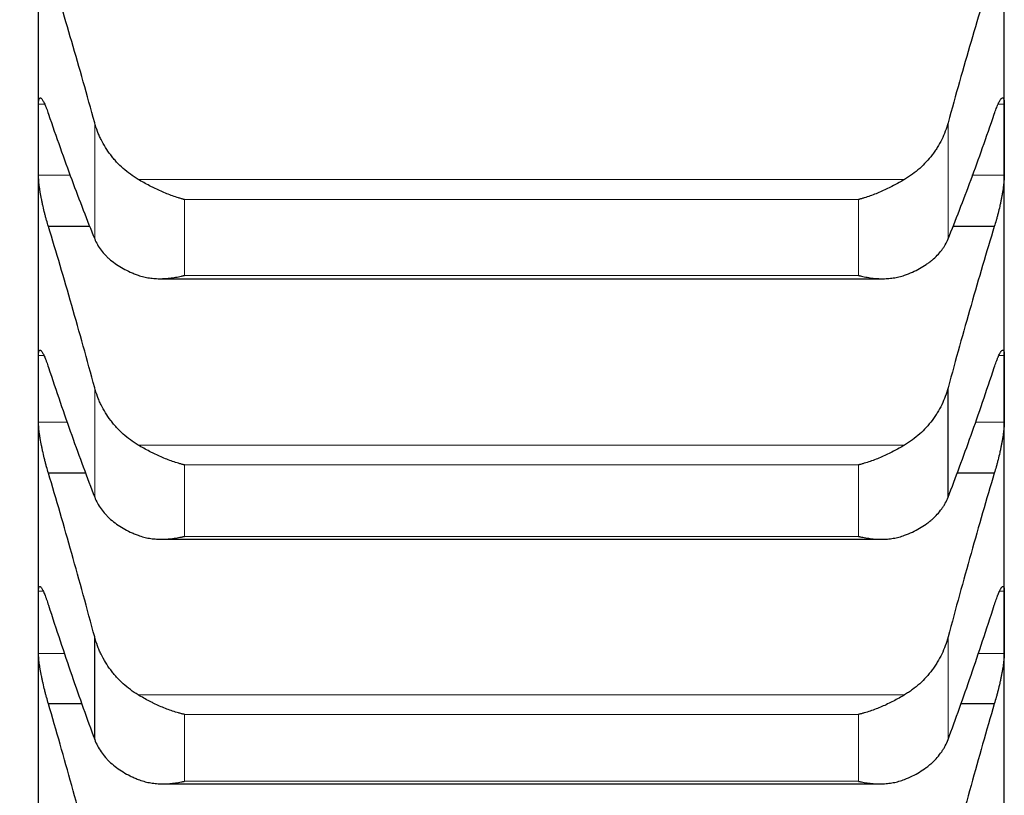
# Model space of a CAD drawing. Header units: inches. Extents: x 0 to 17820, y -10 to 12600.
# Tile 109 of 256: x 6452 to 6505, y 8175 to 8216. Entities that reach past the tile are written whole.
import ezdxf

# ---------------------------------------------------------------- set-up
doc = ezdxf.new("R2010")
doc.units = ezdxf.units.IN
doc.layers.add('1', color=7, linetype='Continuous', true_color=0xffffff)
doc.layers.add('254', color=7, linetype='Continuous', true_color=0xffffff)
doc.styles.add('latin_extended', font='simplex.shx')
doc.dimstyles.get("Standard").update_dxf_attribs({"dimtxt": 0.18, "dimasz": 0.18, "dimexe": 0.18, "dimexo": 0.0625, "dimgap": 0.09, "dimtad": 0, "dimtih": 1, "dimtoh": 1, "dimdec": 4, "dimzin": 0, "dimdsep": 46, "dimtxsty": 'Standard', "dimcen": 0.09, "dimadec": 0, "dimazin": 0, "dimtfac": 1, "dimtdec": 4, "dimtofl": 0, "dimtmove": 0, "dimatfit": 3, "dimfxl": 1, "dimtolj": 1, "dimtzin": 0, "dimarcsym": 0})

# ---------------------------------------------------------------- blocks, each defined once
blk = doc.blocks.new('_U1')
at = {"layer": '254', "color": 3, "linetype": 'Continuous', "lineweight": 13, "transparency": 16777216}
for p, q in [((1291.577, 10505.926), (1291.577, 7002.901)), ((6453.143, 8695.901), (6453.143, 7002.901)), ((1396.577, 7032.901), (6348.143, 7032.901))]:
    blk.add_line(p, q, dxfattribs=at)
at = {"layer": '254', "color": 3, "transparency": 16777216}
for points in [[(1396.577, 7050.401), (1396.577, 7015.401), (1291.577, 7032.901)], [(6348.143, 7015.401), (6348.143, 7050.401), (6453.143, 7032.901)]]:
    blk.add_solid(points, dxfattribs=at)
at = {"layer": 'Defpoints', "color": 0, "transparency": 16777216}
for p in [(1291.577, 10535.926), (6453.143, 8725.901), (6453.143, 7032.901)]:
    blk.add_point(p, dxfattribs=at)
at = {"layer": '254', "color": 2, "lineweight": 13, "transparency": 16777216, "insert": (3697.36, 7190.401), "char_height": 105, "attachment_point": 1, "style": 'latin_extended'}
blk.add_mtext('\\A1;5162', dxfattribs=at)

msp = doc.modelspace()

# ---------------------------------------------------------------- linework, layer by layer
at = {"layer": '1', "color": 2, "linetype": 'Continuous', "lineweight": 25}
for p, q in [((6453.143, 8209.99), (6453.143, 8224.233)), ((6505.143, 8209.99), (6505.143, 8224.233)), ((6453.143, 8196.574), (6453.143, 8209.99)), ((6505.143, 8196.574), (6505.143, 8209.99)), ((6455.911, 8205.317), (6453.681, 8205.317)), ((6504.606, 8205.317), (6502.365, 8205.317)), ((6459.686, 8202.507), (6498.586, 8202.507)), ((6453.143, 8184.005), (6453.143, 8196.574)), ((6502.117, 8190.745), (6502.117, 8196.636)), ((6505.143, 8184.005), (6505.143, 8196.574)), ((6455.69, 8192.041), (6453.681, 8192.041)), ((6504.606, 8192.041), (6502.597, 8192.041)), ((6459.765, 8188.481), (6498.499, 8188.481)), ((6453.143, 8172.304), (6453.143, 8184.005)), ((6505.143, 8172.304), (6505.143, 8184.005)), ((6456.17, 8177.7), (6456.17, 8183.219)), ((6455.486, 8179.62), (6453.681, 8179.62)), ((6504.606, 8179.62), (6502.801, 8179.62)), ((6459.85, 8175.315), (6498.412, 8175.315))]:
    msp.add_line(p, q, dxfattribs=at)
at = {"layer": '1', "color": 110, "linetype": 'Continuous', "lineweight": 13}
for p, q in [((6453.474, 8211.903), (6453.146, 8211.903)), ((6505.141, 8211.903), (6504.809, 8211.903)), ((6456.17, 8204.647), (6456.17, 8210.9)), ((6502.117, 8204.647), (6502.117, 8210.9)), ((6454.852, 8208.077), (6453.146, 8208.077)), ((6499.775, 8207.853), (6458.512, 8207.853)), ((6505.141, 8208.077), (6503.387, 8208.077)), ((6497.288, 8206.767), (6460.999, 8206.767)), ((6460.999, 8202.684), (6460.999, 8206.767)), ((6497.288, 8202.684), (6497.288, 8206.767)), ((6497.288, 8202.684), (6460.999, 8202.684)), ((6453.436, 8198.371), (6453.146, 8198.371)), ((6505.141, 8198.371), (6504.852, 8198.371)), ((6456.17, 8190.745), (6456.17, 8196.636)), ((6454.695, 8194.777), (6453.146, 8194.777)), ((6505.141, 8194.777), (6503.591, 8194.777)), ((6499.775, 8193.552), (6458.512, 8193.552)), ((6497.288, 8192.483), (6460.999, 8192.483)), ((6460.999, 8188.636), (6460.999, 8192.483)), ((6497.288, 8188.636), (6497.288, 8192.483)), ((6497.288, 8188.636), (6460.999, 8188.636)), ((6453.403, 8185.684), (6453.146, 8185.684)), ((6505.141, 8185.684), (6504.89, 8185.684)), ((6502.117, 8177.7), (6502.117, 8183.219)), ((6454.549, 8182.327), (6453.146, 8182.327)), ((6505.141, 8182.327), (6503.738, 8182.327)), ((6499.775, 8180.104), (6458.512, 8180.104)), ((6497.288, 8179.053), (6460.999, 8179.053)), ((6460.999, 8175.449), (6460.999, 8179.053)), ((6497.288, 8175.449), (6497.288, 8179.053)), ((6497.288, 8175.449), (6460.999, 8175.449))]:
    msp.add_line(p, q, dxfattribs=at)
at = {"layer": '1', "color": 2, "linetype": 'Continuous', "lineweight": 25}
for points in [[(6456.17, 8210.9), (6455.966, 8211.646), (6455.556, 8213.12), (6454.937, 8215.278), (6454.312, 8217.383), (6453.892, 8218.751), (6453.681, 8219.427)], [(6504.606, 8219.427), (6504.395, 8218.751), (6503.975, 8217.383), (6503.35, 8215.278), (6502.731, 8213.12), (6502.321, 8211.646), (6502.117, 8210.9)], [(6453.143, 8209.99), (6453.143, 8210.628), (6453.144, 8211.266), (6453.146, 8211.903)], [(6505.141, 8211.903), (6505.143, 8211.266), (6505.143, 8210.628), (6505.143, 8209.99)], [(6453.681, 8211.369), (6453.892, 8210.754), (6454.312, 8209.55), (6454.937, 8207.828), (6455.556, 8206.189), (6455.966, 8205.152), (6456.17, 8204.647)], [(6502.117, 8204.647), (6502.321, 8205.152), (6502.731, 8206.189), (6503.35, 8207.828), (6503.975, 8209.55), (6504.395, 8210.754), (6504.606, 8211.369)], [(6453.146, 8208.077), (6453.144, 8208.715), (6453.143, 8209.353), (6453.143, 8209.99)], [(6505.143, 8209.99), (6505.143, 8209.353), (6505.143, 8208.715), (6505.141, 8208.077)], [(6456.17, 8196.636), (6455.966, 8197.392), (6455.556, 8198.887), (6454.937, 8201.081), (6454.312, 8203.227), (6453.892, 8204.626), (6453.681, 8205.317)], [(6504.606, 8205.317), (6504.395, 8204.626), (6503.975, 8203.227), (6503.35, 8201.081), (6502.731, 8198.887), (6502.321, 8197.392), (6502.117, 8196.636)], [(6453.143, 8196.574), (6453.143, 8197.173), (6453.144, 8197.772), (6453.146, 8198.371)], [(6505.141, 8198.371), (6505.143, 8197.772), (6505.143, 8197.173), (6505.143, 8196.574)], [(6453.681, 8197.727), (6453.892, 8197.092), (6454.312, 8195.849), (6454.937, 8194.064), (6455.556, 8192.358), (6455.966, 8191.274), (6456.17, 8190.745)], [(6502.117, 8190.745), (6502.321, 8191.274), (6502.731, 8192.358), (6503.35, 8194.064), (6503.975, 8195.849), (6504.395, 8197.092), (6504.606, 8197.727)], [(6453.146, 8194.777), (6453.144, 8195.376), (6453.143, 8195.975), (6453.143, 8196.574)], [(6505.143, 8196.574), (6505.143, 8195.975), (6505.143, 8195.376), (6505.141, 8194.777)], [(6456.17, 8183.219), (6455.966, 8183.983), (6455.556, 8185.497), (6454.937, 8187.725), (6454.312, 8189.908), (6453.892, 8191.335), (6453.681, 8192.041)], [(6504.606, 8192.041), (6504.395, 8191.335), (6503.975, 8189.908), (6503.35, 8187.725), (6502.731, 8185.497), (6502.321, 8183.983), (6502.117, 8183.219)], [(6453.143, 8184.005), (6453.143, 8184.565), (6453.144, 8185.124), (6453.146, 8185.684)], [(6505.141, 8185.684), (6505.143, 8185.124), (6505.143, 8184.565), (6505.143, 8184.005)], [(6453.681, 8184.93), (6453.892, 8184.277), (6454.312, 8182.996), (6454.937, 8181.151), (6455.556, 8179.381), (6455.966, 8178.252), (6456.17, 8177.7)], [(6502.117, 8177.7), (6502.321, 8178.252), (6502.731, 8179.381), (6503.35, 8181.151), (6503.975, 8182.996), (6504.395, 8184.277), (6504.606, 8184.93)], [(6453.146, 8182.327), (6453.144, 8182.886), (6453.143, 8183.446), (6453.143, 8184.005)], [(6505.143, 8184.005), (6505.143, 8183.446), (6505.143, 8182.886), (6505.141, 8182.327)], [(6456.17, 8170.671), (6455.966, 8171.443), (6455.556, 8172.974), (6454.937, 8175.23), (6454.312, 8177.448), (6453.892, 8178.9), (6453.681, 8179.62)], [(6504.606, 8179.62), (6504.395, 8178.9), (6503.975, 8177.448), (6503.35, 8175.23), (6502.731, 8172.974), (6502.321, 8171.443), (6502.117, 8170.671)]]:
    msp.add_open_spline(points, degree=3, dxfattribs=at)
for points, knots in [([(6453.146, 8211.903), (6453.146, 8211.94), (6453.148, 8212.009), (6453.156, 8212.093), (6453.165, 8212.137), (6453.173, 8212.166), (6453.176, 8212.175), (6453.182, 8212.191), (6453.185, 8212.198), (6453.203, 8212.23), (6453.22, 8212.242), (6453.244, 8212.242), (6453.25, 8212.241), (6453.258, 8212.238), (6453.26, 8212.237), (6453.266, 8212.235), (6453.28, 8212.227), (6453.306, 8212.205), (6453.332, 8212.174), (6453.359, 8212.136), (6453.373, 8212.114), (6453.417, 8212.039), (6453.448, 8211.978), (6453.495, 8211.872), (6453.512, 8211.834), (6453.536, 8211.773), (6453.545, 8211.752), (6453.562, 8211.709), (6453.57, 8211.687), (6453.612, 8211.574), (6453.646, 8211.476), (6453.681, 8211.369)], [0, 0, 0, 0, 0.0625, 0.125, 0.1875, 0.1875, 0.21875, 0.21875, 0.25, 0.25, 0.375, 0.375, 0.40625, 0.40625, 0.421875, 0.421875, 0.4375, 0.5, 0.5625, 0.5625, 0.625, 0.625, 0.75, 0.75, 0.8125, 0.8125, 0.84375, 0.84375, 0.875, 0.875, 1, 1, 1, 1]), ([(6504.606, 8211.369), (6504.64, 8211.476), (6504.675, 8211.574), (6504.725, 8211.708), (6504.741, 8211.751), (6504.766, 8211.812), (6504.774, 8211.832), (6504.791, 8211.87), (6504.799, 8211.889), (6504.839, 8211.978), (6504.869, 8212.038), (6504.913, 8212.113), (6504.927, 8212.135), (6504.947, 8212.163), (6504.954, 8212.172), (6504.967, 8212.188), (6504.973, 8212.195), (6505.005, 8212.228), (6505.027, 8212.241), (6505.052, 8212.242), (6505.057, 8212.241), (6505.066, 8212.238), (6505.07, 8212.236), (6505.083, 8212.227), (6505.091, 8212.217), (6505.112, 8212.18), (6505.122, 8212.142), (6505.131, 8212.079), (6505.133, 8212.065), (6505.136, 8212.037), (6505.137, 8212.022), (6505.14, 8211.975), (6505.141, 8211.94), (6505.141, 8211.903)], [0, 0, 0, 0, 0.125, 0.125, 0.1875, 0.1875, 0.21875, 0.21875, 0.25, 0.25, 0.375, 0.375, 0.4375, 0.4375, 0.46875, 0.46875, 0.5, 0.5, 0.625, 0.625, 0.65625, 0.65625, 0.6875, 0.6875, 0.75, 0.75, 0.875, 0.875, 0.90625, 0.90625, 0.9375, 0.9375, 1, 1, 1, 1]), ([(6458.512, 8207.853), (6458.366, 8207.938), (6458.226, 8208.03), (6457.957, 8208.226), (6457.7, 8208.434), (6457.463, 8208.665), (6457.323, 8208.817), (6457.295, 8208.848), (6457.24, 8208.91), (6457.213, 8208.941), (6457.133, 8209.037), (6457.081, 8209.101), (6456.931, 8209.297), (6456.839, 8209.432), (6456.667, 8209.707), (6456.588, 8209.849), (6456.48, 8210.066), (6456.445, 8210.14), (6456.397, 8210.251), (6456.381, 8210.288), (6456.35, 8210.364), (6456.335, 8210.401), (6456.263, 8210.591), (6456.212, 8210.745), (6456.17, 8210.9)], [0, 0, 0, 0, 0.125, 0.125, 0.25, 0.375, 0.375, 0.40625, 0.40625, 0.4375, 0.4375, 0.5, 0.5, 0.625, 0.625, 0.75, 0.75, 0.8125, 0.8125, 0.84375, 0.84375, 0.875, 0.875, 1, 1, 1, 1]), ([(6502.117, 8210.9), (6502.075, 8210.745), (6502.025, 8210.592), (6501.91, 8210.291), (6501.781, 8209.997), (6501.623, 8209.713), (6501.494, 8209.505), (6501.449, 8209.436), (6501.379, 8209.334), (6501.355, 8209.3), (6501.306, 8209.233), (6501.282, 8209.2), (6501.157, 8209.037), (6500.945, 8208.785), (6500.71, 8208.554), (6500.463, 8208.334), (6500.334, 8208.23), (6500.164, 8208.106), (6500.13, 8208.081), (6500.06, 8208.033), (6499.956, 8207.963), (6499.848, 8207.896), (6499.775, 8207.853)], [0, 0, 0, 0, 0.125, 0.125, 0.25, 0.375, 0.375, 0.4375, 0.4375, 0.46875, 0.46875, 0.5, 0.5, 0.625, 0.75, 0.75, 0.875, 0.875, 0.90625, 0.90625, 0.9375, 1, 1, 1, 1]), ([(6453.681, 8205.317), (6453.646, 8205.425), (6453.612, 8205.538), (6453.562, 8205.715), (6453.545, 8205.775), (6453.521, 8205.867), (6453.513, 8205.898), (6453.496, 8205.961), (6453.488, 8205.993), (6453.448, 8206.151), (6453.418, 8206.278), (6453.374, 8206.471), (6453.36, 8206.536), (6453.34, 8206.633), (6453.333, 8206.666), (6453.32, 8206.73), (6453.313, 8206.763), (6453.282, 8206.922), (6453.26, 8207.047), (6453.235, 8207.198), (6453.23, 8207.228), (6453.221, 8207.288), (6453.217, 8207.318), (6453.204, 8207.405), (6453.196, 8207.462), (6453.175, 8207.626), (6453.165, 8207.728), (6453.155, 8207.847), (6453.154, 8207.87), (6453.151, 8207.915), (6453.15, 8207.937), (6453.147, 8208), (6453.146, 8208.04), (6453.146, 8208.077)], [0, 0, 0, 0, 0.125, 0.125, 0.1875, 0.1875, 0.21875, 0.21875, 0.25, 0.25, 0.375, 0.375, 0.4375, 0.4375, 0.46875, 0.46875, 0.5, 0.5, 0.625, 0.625, 0.65625, 0.65625, 0.6875, 0.6875, 0.75, 0.75, 0.875, 0.875, 0.90625, 0.90625, 0.9375, 0.9375, 1, 1, 1, 1]), ([(6460.999, 8206.767), (6460.996, 8206.768), (6460.993, 8206.769), (6460.986, 8206.771), (6460.983, 8206.772), (6460.973, 8206.774), (6460.953, 8206.78), (6460.907, 8206.792), (6460.814, 8206.818), (6460.735, 8206.841), (6460.577, 8206.89), (6460.472, 8206.925), (6460.158, 8207.037), (6459.95, 8207.121), (6459.639, 8207.259), (6459.535, 8207.307), (6459.38, 8207.382), (6459.328, 8207.408), (6459.224, 8207.46), (6459.172, 8207.487), (6459.018, 8207.568), (6458.915, 8207.623), (6458.712, 8207.737), (6458.612, 8207.794), (6458.512, 8207.853)], [0, 0, 0, 0, 0.003906, 0.003906, 0.007812, 0.007812, 0.015625, 0.03125, 0.0625, 0.125, 0.125, 0.25, 0.25, 0.5, 0.5, 0.625, 0.625, 0.6875, 0.6875, 0.75, 0.75, 0.875, 0.875, 1, 1, 1, 1]), ([(6499.775, 8207.853), (6499.675, 8207.794), (6499.575, 8207.737), (6499.374, 8207.625), (6499.273, 8207.57), (6499.069, 8207.463), (6498.966, 8207.411), (6498.76, 8207.311), (6498.655, 8207.262), (6498.446, 8207.169), (6498.341, 8207.124), (6498.131, 8207.04), (6498.026, 8207), (6497.816, 8206.925), (6497.71, 8206.89), (6497.552, 8206.841), (6497.473, 8206.818), (6497.38, 8206.792), (6497.334, 8206.78), (6497.314, 8206.774), (6497.301, 8206.771), (6497.294, 8206.769), (6497.288, 8206.767)], [0, 0, 0, 0, 0.125, 0.125, 0.25, 0.25, 0.375, 0.375, 0.5, 0.5, 0.625, 0.625, 0.75, 0.75, 0.875, 0.875, 0.9375, 0.96875, 0.984375, 0.992188, 0.992188, 1, 1, 1, 1]), ([(6505.141, 8208.077), (6505.141, 8208.04), (6505.139, 8207.961), (6505.131, 8207.828), (6505.122, 8207.73), (6505.114, 8207.653), (6505.111, 8207.626), (6505.105, 8207.573), (6505.101, 8207.546), (6505.084, 8207.408), (6505.067, 8207.293), (6505.042, 8207.141), (6505.037, 8207.11), (6505.029, 8207.064), (6505.027, 8207.048), (6505.021, 8207.017), (6505.007, 8206.938), (6504.98, 8206.796), (6504.955, 8206.668), (6504.928, 8206.54), (6504.913, 8206.475), (6504.87, 8206.279), (6504.839, 8206.151), (6504.791, 8205.963), (6504.775, 8205.901), (6504.75, 8205.809), (6504.742, 8205.778), (6504.725, 8205.717), (6504.717, 8205.687), (6504.675, 8205.538), (6504.64, 8205.425), (6504.606, 8205.317)], [0, 0, 0, 0, 0.0625, 0.125, 0.1875, 0.1875, 0.21875, 0.21875, 0.25, 0.25, 0.375, 0.375, 0.40625, 0.40625, 0.421875, 0.421875, 0.4375, 0.5, 0.5625, 0.5625, 0.625, 0.625, 0.75, 0.75, 0.8125, 0.8125, 0.84375, 0.84375, 0.875, 0.875, 1, 1, 1, 1]), ([(6456.17, 8204.647), (6456.212, 8204.542), (6456.262, 8204.439), (6456.377, 8204.239), (6456.506, 8204.045), (6456.664, 8203.86), (6456.793, 8203.726), (6456.838, 8203.682), (6456.908, 8203.616), (6456.932, 8203.595), (6456.981, 8203.552), (6457.005, 8203.531), (6457.13, 8203.427), (6457.341, 8203.269), (6457.577, 8203.125), (6457.824, 8202.989), (6457.953, 8202.924), (6458.123, 8202.848), (6458.157, 8202.833), (6458.227, 8202.804), (6458.331, 8202.761), (6458.439, 8202.72), (6458.512, 8202.695)], [0, 0, 0, 0, 0.125, 0.125, 0.25, 0.375, 0.375, 0.4375, 0.4375, 0.46875, 0.46875, 0.5, 0.5, 0.625, 0.75, 0.75, 0.875, 0.875, 0.90625, 0.90625, 0.9375, 1, 1, 1, 1]), ([(6499.775, 8202.695), (6499.921, 8202.746), (6500.061, 8202.802), (6500.33, 8202.922), (6500.587, 8203.05), (6500.823, 8203.194), (6500.964, 8203.289), (6500.992, 8203.308), (6501.047, 8203.347), (6501.074, 8203.367), (6501.154, 8203.427), (6501.206, 8203.468), (6501.356, 8203.593), (6501.448, 8203.679), (6501.62, 8203.857), (6501.699, 8203.949), (6501.807, 8204.091), (6501.841, 8204.139), (6501.89, 8204.213), (6501.906, 8204.238), (6501.937, 8204.287), (6501.952, 8204.312), (6502.024, 8204.439), (6502.075, 8204.542), (6502.117, 8204.647)], [0, 0, 0, 0, 0.125, 0.125, 0.25, 0.375, 0.375, 0.40625, 0.40625, 0.4375, 0.4375, 0.5, 0.5, 0.625, 0.625, 0.75, 0.75, 0.8125, 0.8125, 0.84375, 0.84375, 0.875, 0.875, 1, 1, 1, 1]), ([(6458.512, 8202.695), (6458.612, 8202.659), (6458.712, 8202.63), (6458.913, 8202.581), (6459.014, 8202.561), (6459.218, 8202.532), (6459.321, 8202.521), (6459.527, 8202.508), (6459.632, 8202.506), (6459.841, 8202.509), (6459.946, 8202.514), (6460.156, 8202.531), (6460.261, 8202.542), (6460.471, 8202.573), (6460.576, 8202.591), (6460.735, 8202.622), (6460.814, 8202.639), (6460.907, 8202.661), (6460.953, 8202.673), (6460.973, 8202.678), (6460.986, 8202.681), (6460.993, 8202.682), (6460.999, 8202.684)], [0, 0, 0, 0, 0.125, 0.125, 0.25, 0.25, 0.375, 0.375, 0.5, 0.5, 0.625, 0.625, 0.75, 0.75, 0.875, 0.875, 0.9375, 0.96875, 0.984375, 0.992188, 0.992188, 1, 1, 1, 1]), ([(6497.288, 8202.684), (6497.291, 8202.683), (6497.294, 8202.682), (6497.301, 8202.681), (6497.304, 8202.68), (6497.314, 8202.678), (6497.334, 8202.673), (6497.38, 8202.661), (6497.473, 8202.639), (6497.552, 8202.622), (6497.71, 8202.591), (6497.815, 8202.573), (6498.129, 8202.528), (6498.337, 8202.51), (6498.648, 8202.506), (6498.752, 8202.508), (6498.907, 8202.517), (6498.959, 8202.522), (6499.063, 8202.532), (6499.114, 8202.538), (6499.269, 8202.561), (6499.372, 8202.58), (6499.575, 8202.629), (6499.675, 8202.659), (6499.775, 8202.695)], [0, 0, 0, 0, 0.003906, 0.003906, 0.007813, 0.007813, 0.015625, 0.03125, 0.0625, 0.125, 0.125, 0.25, 0.25, 0.5, 0.5, 0.625, 0.625, 0.6875, 0.6875, 0.75, 0.75, 0.875, 0.875, 1, 1, 1, 1]), ([(6453.146, 8198.371), (6453.146, 8198.406), (6453.148, 8198.47), (6453.156, 8198.547), (6453.165, 8198.586), (6453.173, 8198.611), (6453.176, 8198.618), (6453.182, 8198.632), (6453.185, 8198.638), (6453.203, 8198.663), (6453.22, 8198.67), (6453.244, 8198.663), (6453.25, 8198.661), (6453.258, 8198.656), (6453.26, 8198.655), (6453.266, 8198.651), (6453.28, 8198.64), (6453.306, 8198.612), (6453.332, 8198.576), (6453.359, 8198.533), (6453.373, 8198.509), (6453.417, 8198.427), (6453.448, 8198.362), (6453.495, 8198.249), (6453.512, 8198.209), (6453.536, 8198.145), (6453.545, 8198.123), (6453.562, 8198.078), (6453.57, 8198.055), (6453.612, 8197.938), (6453.646, 8197.836), (6453.681, 8197.727)], [0, 0, 0, 0, 0.0625, 0.125, 0.1875, 0.1875, 0.21875, 0.21875, 0.25, 0.25, 0.375, 0.375, 0.40625, 0.40625, 0.421875, 0.421875, 0.4375, 0.5, 0.5625, 0.5625, 0.625, 0.625, 0.75, 0.75, 0.8125, 0.8125, 0.84375, 0.84375, 0.875, 0.875, 1, 1, 1, 1]), ([(6504.606, 8197.727), (6504.64, 8197.836), (6504.675, 8197.938), (6504.725, 8198.077), (6504.741, 8198.122), (6504.766, 8198.186), (6504.774, 8198.206), (6504.791, 8198.247), (6504.799, 8198.267), (6504.839, 8198.361), (6504.869, 8198.426), (6504.913, 8198.507), (6504.927, 8198.532), (6504.947, 8198.564), (6504.954, 8198.574), (6504.967, 8198.593), (6504.973, 8198.601), (6505.005, 8198.64), (6505.027, 8198.658), (6505.052, 8198.666), (6505.057, 8198.666), (6505.066, 8198.666), (6505.07, 8198.665), (6505.083, 8198.66), (6505.091, 8198.653), (6505.112, 8198.623), (6505.122, 8198.591), (6505.131, 8198.533), (6505.133, 8198.521), (6505.136, 8198.495), (6505.137, 8198.481), (6505.14, 8198.438), (6505.141, 8198.406), (6505.141, 8198.371)], [0, 0, 0, 0, 0.125, 0.125, 0.1875, 0.1875, 0.21875, 0.21875, 0.25, 0.25, 0.375, 0.375, 0.4375, 0.4375, 0.46875, 0.46875, 0.5, 0.5, 0.625, 0.625, 0.65625, 0.65625, 0.6875, 0.6875, 0.75, 0.75, 0.875, 0.875, 0.90625, 0.90625, 0.9375, 0.9375, 1, 1, 1, 1]), ([(6458.512, 8193.552), (6458.366, 8193.638), (6458.226, 8193.731), (6457.957, 8193.929), (6457.7, 8194.14), (6457.463, 8194.373), (6457.323, 8194.527), (6457.295, 8194.558), (6457.24, 8194.621), (6457.213, 8194.652), (6457.133, 8194.749), (6457.081, 8194.814), (6456.931, 8195.012), (6456.839, 8195.148), (6456.667, 8195.427), (6456.588, 8195.571), (6456.48, 8195.791), (6456.445, 8195.865), (6456.397, 8195.978), (6456.381, 8196.016), (6456.35, 8196.092), (6456.335, 8196.13), (6456.263, 8196.322), (6456.212, 8196.478), (6456.17, 8196.636)], [0, 0, 0, 0, 0.125, 0.125, 0.25, 0.375, 0.375, 0.40625, 0.40625, 0.4375, 0.4375, 0.5, 0.5, 0.625, 0.625, 0.75, 0.75, 0.8125, 0.8125, 0.84375, 0.84375, 0.875, 0.875, 1, 1, 1, 1]), ([(6502.117, 8196.636), (6502.075, 8196.478), (6502.025, 8196.323), (6501.91, 8196.019), (6501.781, 8195.72), (6501.623, 8195.433), (6501.494, 8195.222), (6501.449, 8195.153), (6501.379, 8195.05), (6501.355, 8195.015), (6501.306, 8194.948), (6501.282, 8194.914), (6501.157, 8194.749), (6500.945, 8194.494), (6500.71, 8194.261), (6500.463, 8194.039), (6500.334, 8193.933), (6500.164, 8193.807), (6500.13, 8193.783), (6500.06, 8193.734), (6499.956, 8193.663), (6499.848, 8193.595), (6499.775, 8193.552)], [0, 0, 0, 0, 0.125, 0.125, 0.25, 0.375, 0.375, 0.4375, 0.4375, 0.46875, 0.46875, 0.5, 0.5, 0.625, 0.75, 0.75, 0.875, 0.875, 0.90625, 0.90625, 0.9375, 1, 1, 1, 1]), ([(6453.681, 8192.041), (6453.646, 8192.152), (6453.612, 8192.267), (6453.562, 8192.446), (6453.545, 8192.507), (6453.521, 8192.601), (6453.513, 8192.632), (6453.496, 8192.695), (6453.488, 8192.727), (6453.448, 8192.887), (6453.418, 8193.015), (6453.374, 8193.207), (6453.36, 8193.272), (6453.34, 8193.369), (6453.333, 8193.401), (6453.32, 8193.465), (6453.313, 8193.497), (6453.282, 8193.655), (6453.26, 8193.778), (6453.235, 8193.927), (6453.23, 8193.957), (6453.221, 8194.015), (6453.217, 8194.045), (6453.204, 8194.13), (6453.196, 8194.186), (6453.175, 8194.345), (6453.165, 8194.444), (6453.155, 8194.558), (6453.154, 8194.58), (6453.151, 8194.623), (6453.15, 8194.644), (6453.147, 8194.704), (6453.146, 8194.742), (6453.146, 8194.777)], [0, 0, 0, 0, 0.125, 0.125, 0.1875, 0.1875, 0.21875, 0.21875, 0.25, 0.25, 0.375, 0.375, 0.4375, 0.4375, 0.46875, 0.46875, 0.5, 0.5, 0.625, 0.625, 0.65625, 0.65625, 0.6875, 0.6875, 0.75, 0.75, 0.875, 0.875, 0.90625, 0.90625, 0.9375, 0.9375, 1, 1, 1, 1]), ([(6505.141, 8194.777), (6505.141, 8194.742), (6505.139, 8194.667), (6505.131, 8194.54), (6505.122, 8194.445), (6505.114, 8194.371), (6505.111, 8194.345), (6505.105, 8194.293), (6505.101, 8194.267), (6505.084, 8194.133), (6505.067, 8194.02), (6505.042, 8193.871), (6505.037, 8193.841), (6505.029, 8193.795), (6505.027, 8193.78), (6505.021, 8193.749), (6505.007, 8193.671), (6504.98, 8193.531), (6504.955, 8193.404), (6504.928, 8193.275), (6504.913, 8193.211), (6504.87, 8193.016), (6504.839, 8192.887), (6504.791, 8192.698), (6504.775, 8192.635), (6504.75, 8192.542), (6504.742, 8192.51), (6504.725, 8192.449), (6504.717, 8192.418), (6504.675, 8192.267), (6504.64, 8192.152), (6504.606, 8192.041)], [0, 0, 0, 0, 0.0625, 0.125, 0.1875, 0.1875, 0.21875, 0.21875, 0.25, 0.25, 0.375, 0.375, 0.40625, 0.40625, 0.421875, 0.421875, 0.4375, 0.5, 0.5625, 0.5625, 0.625, 0.625, 0.75, 0.75, 0.8125, 0.8125, 0.84375, 0.84375, 0.875, 0.875, 1, 1, 1, 1]), ([(6460.999, 8192.483), (6460.996, 8192.484), (6460.993, 8192.484), (6460.986, 8192.486), (6460.983, 8192.487), (6460.973, 8192.489), (6460.953, 8192.494), (6460.907, 8192.506), (6460.814, 8192.531), (6460.629, 8192.583), (6460.472, 8192.633), (6460.158, 8192.742), (6459.95, 8192.823), (6459.639, 8192.959), (6459.535, 8193.007), (6459.38, 8193.081), (6459.328, 8193.107), (6459.224, 8193.159), (6459.172, 8193.185), (6459.018, 8193.266), (6458.915, 8193.321), (6458.712, 8193.435), (6458.612, 8193.493), (6458.512, 8193.552)], [0, 0, 0, 0, 0.003906, 0.003906, 0.007813, 0.007813, 0.015625, 0.03125, 0.0625, 0.125, 0.25, 0.25, 0.5, 0.5, 0.625, 0.625, 0.6875, 0.6875, 0.75, 0.75, 0.875, 0.875, 1, 1, 1, 1]), ([(6499.775, 8193.552), (6499.675, 8193.493), (6499.575, 8193.435), (6499.374, 8193.322), (6499.273, 8193.268), (6499.069, 8193.161), (6498.966, 8193.11), (6498.76, 8193.01), (6498.655, 8192.962), (6498.446, 8192.871), (6498.341, 8192.827), (6498.131, 8192.745), (6498.026, 8192.706), (6497.816, 8192.634), (6497.71, 8192.6), (6497.552, 8192.553), (6497.473, 8192.531), (6497.38, 8192.506), (6497.334, 8192.494), (6497.314, 8192.489), (6497.301, 8192.486), (6497.294, 8192.484), (6497.288, 8192.483)], [0, 0, 0, 0, 0.125, 0.125, 0.25, 0.25, 0.375, 0.375, 0.5, 0.5, 0.625, 0.625, 0.75, 0.75, 0.875, 0.875, 0.9375, 0.96875, 0.984375, 0.992188, 0.992188, 1, 1, 1, 1]), ([(6456.17, 8190.745), (6456.212, 8190.635), (6456.262, 8190.527), (6456.377, 8190.318), (6456.506, 8190.113), (6456.664, 8189.92), (6456.793, 8189.779), (6456.838, 8189.732), (6456.908, 8189.664), (6456.932, 8189.641), (6456.981, 8189.596), (6457.005, 8189.574), (6457.13, 8189.465), (6457.341, 8189.298), (6457.577, 8189.146), (6457.824, 8189.003), (6457.953, 8188.935), (6458.123, 8188.855), (6458.157, 8188.839), (6458.227, 8188.808), (6458.331, 8188.763), (6458.439, 8188.72), (6458.512, 8188.693)], [0, 0, 0, 0, 0.125, 0.125, 0.25, 0.375, 0.375, 0.4375, 0.4375, 0.46875, 0.46875, 0.5, 0.5, 0.625, 0.75, 0.75, 0.875, 0.875, 0.90625, 0.90625, 0.9375, 1, 1, 1, 1]), ([(6499.775, 8188.693), (6499.921, 8188.748), (6500.061, 8188.807), (6500.33, 8188.933), (6500.587, 8189.068), (6500.823, 8189.219), (6500.964, 8189.319), (6500.992, 8189.339), (6501.047, 8189.381), (6501.074, 8189.401), (6501.154, 8189.465), (6501.206, 8189.508), (6501.356, 8189.639), (6501.448, 8189.729), (6501.62, 8189.916), (6501.699, 8190.013), (6501.807, 8190.162), (6501.841, 8190.213), (6501.89, 8190.29), (6501.906, 8190.316), (6501.937, 8190.368), (6501.952, 8190.394), (6502.024, 8190.527), (6502.075, 8190.635), (6502.117, 8190.745)], [0, 0, 0, 0, 0.125, 0.125, 0.25, 0.375, 0.375, 0.40625, 0.40625, 0.4375, 0.4375, 0.5, 0.5, 0.625, 0.625, 0.75, 0.75, 0.8125, 0.8125, 0.84375, 0.84375, 0.875, 0.875, 1, 1, 1, 1]), ([(6458.512, 8188.693), (6458.612, 8188.655), (6458.712, 8188.624), (6458.913, 8188.571), (6459.014, 8188.55), (6459.218, 8188.516), (6459.321, 8188.503), (6459.527, 8188.486), (6459.632, 8188.482), (6459.841, 8188.481), (6459.946, 8188.484), (6460.156, 8188.497), (6460.261, 8188.507), (6460.471, 8188.533), (6460.576, 8188.55), (6460.735, 8188.579), (6460.814, 8188.595), (6460.907, 8188.615), (6460.953, 8188.626), (6460.973, 8188.63), (6460.986, 8188.633), (6460.993, 8188.635), (6460.999, 8188.636)], [0, 0, 0, 0, 0.125, 0.125, 0.25, 0.25, 0.375, 0.375, 0.5, 0.5, 0.625, 0.625, 0.75, 0.75, 0.875, 0.875, 0.9375, 0.96875, 0.984375, 0.992187, 0.992187, 1, 1, 1, 1]), ([(6497.288, 8188.636), (6497.291, 8188.636), (6497.294, 8188.635), (6497.301, 8188.633), (6497.304, 8188.633), (6497.314, 8188.63), (6497.334, 8188.626), (6497.38, 8188.615), (6497.473, 8188.595), (6497.552, 8188.579), (6497.71, 8188.55), (6497.815, 8188.533), (6498.129, 8188.494), (6498.337, 8188.48), (6498.648, 8188.482), (6498.752, 8188.486), (6498.907, 8188.498), (6498.959, 8188.504), (6499.063, 8188.516), (6499.114, 8188.524), (6499.269, 8188.549), (6499.372, 8188.571), (6499.575, 8188.624), (6499.675, 8188.655), (6499.775, 8188.693)], [0, 0, 0, 0, 0.003906, 0.003906, 0.007812, 0.007812, 0.015625, 0.03125, 0.0625, 0.125, 0.125, 0.25, 0.25, 0.5, 0.5, 0.625, 0.625, 0.6875, 0.6875, 0.75, 0.75, 0.875, 0.875, 1, 1, 1, 1]), ([(6453.146, 8185.684), (6453.146, 8185.716), (6453.148, 8185.775), (6453.156, 8185.845), (6453.165, 8185.879), (6453.173, 8185.9), (6453.176, 8185.906), (6453.182, 8185.917), (6453.185, 8185.922), (6453.203, 8185.94), (6453.22, 8185.942), (6453.244, 8185.929), (6453.25, 8185.925), (6453.258, 8185.919), (6453.26, 8185.916), (6453.266, 8185.911), (6453.28, 8185.898), (6453.306, 8185.864), (6453.332, 8185.822), (6453.359, 8185.775), (6453.373, 8185.748), (6453.417, 8185.659), (6453.448, 8185.59), (6453.495, 8185.471), (6453.512, 8185.429), (6453.536, 8185.362), (6453.545, 8185.339), (6453.562, 8185.293), (6453.57, 8185.269), (6453.612, 8185.147), (6453.646, 8185.042), (6453.681, 8184.93)], [0, 0, 0, 0, 0.0625, 0.125, 0.1875, 0.1875, 0.21875, 0.21875, 0.25, 0.25, 0.375, 0.375, 0.40625, 0.40625, 0.421875, 0.421875, 0.4375, 0.5, 0.5625, 0.5625, 0.625, 0.625, 0.75, 0.75, 0.8125, 0.8125, 0.84375, 0.84375, 0.875, 0.875, 1, 1, 1, 1]), ([(6504.606, 8184.93), (6504.64, 8185.043), (6504.675, 8185.147), (6504.725, 8185.292), (6504.741, 8185.338), (6504.766, 8185.405), (6504.774, 8185.426), (6504.791, 8185.469), (6504.799, 8185.489), (6504.839, 8185.589), (6504.869, 8185.658), (6504.913, 8185.747), (6504.927, 8185.774), (6504.947, 8185.81), (6504.954, 8185.821), (6504.967, 8185.842), (6504.973, 8185.852), (6505.005, 8185.897), (6505.027, 8185.92), (6505.052, 8185.934), (6505.057, 8185.936), (6505.066, 8185.938), (6505.07, 8185.939), (6505.083, 8185.937), (6505.091, 8185.933), (6505.112, 8185.911), (6505.122, 8185.884), (6505.131, 8185.833), (6505.133, 8185.822), (6505.136, 8185.798), (6505.137, 8185.786), (6505.14, 8185.746), (6505.141, 8185.716), (6505.141, 8185.684)], [0, 0, 0, 0, 0.125, 0.125, 0.1875, 0.1875, 0.21875, 0.21875, 0.25, 0.25, 0.375, 0.375, 0.4375, 0.4375, 0.46875, 0.46875, 0.5, 0.5, 0.625, 0.625, 0.65625, 0.65625, 0.6875, 0.6875, 0.75, 0.75, 0.875, 0.875, 0.90625, 0.90625, 0.9375, 0.9375, 1, 1, 1, 1]), ([(6458.512, 8180.104), (6458.366, 8180.191), (6458.226, 8180.285), (6457.957, 8180.484), (6457.7, 8180.696), (6457.463, 8180.932), (6457.323, 8181.087), (6457.295, 8181.118), (6457.24, 8181.182), (6457.213, 8181.214), (6457.133, 8181.311), (6457.081, 8181.377), (6456.931, 8181.578), (6456.839, 8181.715), (6456.667, 8181.997), (6456.588, 8182.142), (6456.48, 8182.364), (6456.445, 8182.439), (6456.397, 8182.553), (6456.381, 8182.592), (6456.35, 8182.669), (6456.335, 8182.707), (6456.263, 8182.902), (6456.212, 8183.059), (6456.17, 8183.219)], [0, 0, 0, 0, 0.125, 0.125, 0.25, 0.375, 0.375, 0.40625, 0.40625, 0.4375, 0.4375, 0.5, 0.5, 0.625, 0.625, 0.75, 0.75, 0.8125, 0.8125, 0.84375, 0.84375, 0.875, 0.875, 1, 1, 1, 1]), ([(6502.117, 8183.219), (6502.075, 8183.059), (6502.025, 8182.902), (6501.91, 8182.595), (6501.781, 8182.293), (6501.623, 8182.003), (6501.494, 8181.79), (6501.449, 8181.719), (6501.379, 8181.615), (6501.355, 8181.581), (6501.306, 8181.513), (6501.282, 8181.479), (6501.157, 8181.312), (6500.945, 8181.055), (6500.71, 8180.819), (6500.463, 8180.594), (6500.334, 8180.488), (6500.164, 8180.361), (6500.13, 8180.336), (6500.06, 8180.287), (6499.956, 8180.215), (6499.848, 8180.147), (6499.775, 8180.104)], [0, 0, 0, 0, 0.125, 0.125, 0.25, 0.375, 0.375, 0.4375, 0.4375, 0.46875, 0.46875, 0.5, 0.5, 0.625, 0.75, 0.75, 0.875, 0.875, 0.90625, 0.90625, 0.9375, 1, 1, 1, 1]), ([(6453.681, 8179.62), (6453.646, 8179.733), (6453.612, 8179.85), (6453.562, 8180.032), (6453.545, 8180.094), (6453.521, 8180.188), (6453.513, 8180.22), (6453.496, 8180.284), (6453.488, 8180.316), (6453.448, 8180.476), (6453.418, 8180.604), (6453.374, 8180.797), (6453.36, 8180.861), (6453.34, 8180.957), (6453.333, 8180.989), (6453.32, 8181.053), (6453.313, 8181.085), (6453.282, 8181.241), (6453.26, 8181.362), (6453.235, 8181.508), (6453.23, 8181.537), (6453.221, 8181.595), (6453.217, 8181.623), (6453.204, 8181.707), (6453.196, 8181.761), (6453.175, 8181.916), (6453.165, 8182.011), (6453.155, 8182.119), (6453.154, 8182.141), (6453.151, 8182.182), (6453.15, 8182.201), (6453.147, 8182.259), (6453.146, 8182.294), (6453.146, 8182.327)], [0, 0, 0, 0, 0.125, 0.125, 0.1875, 0.1875, 0.21875, 0.21875, 0.25, 0.25, 0.375, 0.375, 0.4375, 0.4375, 0.46875, 0.46875, 0.5, 0.5, 0.625, 0.625, 0.65625, 0.65625, 0.6875, 0.6875, 0.75, 0.75, 0.875, 0.875, 0.90625, 0.90625, 0.9375, 0.9375, 1, 1, 1, 1]), ([(6505.141, 8182.327), (6505.141, 8182.294), (6505.139, 8182.223), (6505.131, 8182.102), (6505.122, 8182.012), (6505.114, 8181.94), (6505.111, 8181.915), (6505.105, 8181.865), (6505.101, 8181.84), (6505.084, 8181.71), (6505.067, 8181.599), (6505.042, 8181.453), (6505.037, 8181.424), (6505.029, 8181.378), (6505.027, 8181.363), (6505.021, 8181.333), (6505.007, 8181.257), (6504.98, 8181.118), (6504.955, 8180.992), (6504.928, 8180.864), (6504.913, 8180.8), (6504.87, 8180.605), (6504.839, 8180.477), (6504.791, 8180.286), (6504.775, 8180.223), (6504.75, 8180.129), (6504.742, 8180.097), (6504.725, 8180.035), (6504.717, 8180.004), (6504.675, 8179.851), (6504.64, 8179.733), (6504.606, 8179.62)], [0, 0, 0, 0, 0.0625, 0.125, 0.1875, 0.1875, 0.21875, 0.21875, 0.25, 0.25, 0.375, 0.375, 0.40625, 0.40625, 0.421875, 0.421875, 0.4375, 0.5, 0.5625, 0.5625, 0.625, 0.625, 0.75, 0.75, 0.8125, 0.8125, 0.84375, 0.84375, 0.875, 0.875, 1, 1, 1, 1]), ([(6460.999, 8179.053), (6460.996, 8179.053), (6460.993, 8179.054), (6460.986, 8179.056), (6460.983, 8179.056), (6460.973, 8179.059), (6460.953, 8179.063), (6460.907, 8179.074), (6460.814, 8179.097), (6460.629, 8179.147), (6460.472, 8179.196), (6460.158, 8179.3), (6459.95, 8179.379), (6459.639, 8179.513), (6459.535, 8179.56), (6459.38, 8179.633), (6459.328, 8179.658), (6459.224, 8179.71), (6459.172, 8179.736), (6459.018, 8179.817), (6458.915, 8179.872), (6458.712, 8179.986), (6458.612, 8180.044), (6458.512, 8180.104)], [0, 0, 0, 0, 0.003906, 0.003906, 0.007812, 0.007812, 0.015625, 0.03125, 0.0625, 0.125, 0.25, 0.25, 0.5, 0.5, 0.625, 0.625, 0.6875, 0.6875, 0.75, 0.75, 0.875, 0.875, 1, 1, 1, 1]), ([(6499.775, 8180.104), (6499.675, 8180.044), (6499.575, 8179.986), (6499.374, 8179.873), (6499.273, 8179.818), (6499.069, 8179.713), (6498.966, 8179.661), (6498.76, 8179.563), (6498.655, 8179.516), (6498.446, 8179.426), (6498.341, 8179.383), (6498.131, 8179.303), (6498.026, 8179.266), (6497.816, 8179.196), (6497.71, 8179.163), (6497.552, 8179.119), (6497.473, 8179.097), (6497.38, 8179.074), (6497.334, 8179.063), (6497.314, 8179.059), (6497.301, 8179.056), (6497.294, 8179.054), (6497.288, 8179.053)], [0, 0, 0, 0, 0.125, 0.125, 0.25, 0.25, 0.375, 0.375, 0.5, 0.5, 0.625, 0.625, 0.75, 0.75, 0.875, 0.875, 0.9375, 0.96875, 0.984375, 0.992188, 0.992188, 1, 1, 1, 1]), ([(6456.17, 8177.7), (6456.212, 8177.585), (6456.262, 8177.473), (6456.377, 8177.254), (6456.506, 8177.04), (6456.664, 8176.838), (6456.793, 8176.69), (6456.838, 8176.641), (6456.908, 8176.57), (6456.932, 8176.546), (6456.981, 8176.499), (6457.005, 8176.476), (6457.13, 8176.361), (6457.341, 8176.186), (6457.577, 8176.028), (6457.824, 8175.877), (6457.953, 8175.806), (6458.123, 8175.722), (6458.157, 8175.705), (6458.227, 8175.673), (6458.331, 8175.625), (6458.439, 8175.58), (6458.512, 8175.552)], [0, 0, 0, 0, 0.125, 0.125, 0.25, 0.375, 0.375, 0.4375, 0.4375, 0.46875, 0.46875, 0.5, 0.5, 0.625, 0.75, 0.75, 0.875, 0.875, 0.90625, 0.90625, 0.9375, 1, 1, 1, 1]), ([(6499.775, 8175.552), (6499.921, 8175.609), (6500.061, 8175.671), (6500.33, 8175.804), (6500.587, 8175.945), (6500.823, 8176.104), (6500.964, 8176.209), (6500.992, 8176.23), (6501.047, 8176.273), (6501.074, 8176.295), (6501.154, 8176.361), (6501.206, 8176.406), (6501.356, 8176.544), (6501.448, 8176.638), (6501.62, 8176.834), (6501.699, 8176.935), (6501.807, 8177.091), (6501.841, 8177.144), (6501.89, 8177.225), (6501.906, 8177.252), (6501.937, 8177.306), (6501.952, 8177.334), (6502.024, 8177.472), (6502.075, 8177.585), (6502.117, 8177.7)], [0, 0, 0, 0, 0.125, 0.125, 0.25, 0.375, 0.375, 0.40625, 0.40625, 0.4375, 0.4375, 0.5, 0.5, 0.625, 0.625, 0.75, 0.75, 0.8125, 0.8125, 0.84375, 0.84375, 0.875, 0.875, 1, 1, 1, 1]), ([(6458.512, 8175.552), (6458.612, 8175.512), (6458.712, 8175.479), (6458.913, 8175.422), (6459.014, 8175.399), (6459.218, 8175.361), (6459.321, 8175.346), (6459.527, 8175.325), (6459.632, 8175.319), (6459.841, 8175.313), (6459.946, 8175.314), (6460.156, 8175.324), (6460.261, 8175.332), (6460.471, 8175.355), (6460.576, 8175.369), (6460.735, 8175.396), (6460.814, 8175.41), (6460.907, 8175.429), (6460.953, 8175.439), (6460.973, 8175.443), (6460.986, 8175.446), (6460.993, 8175.448), (6460.999, 8175.449)], [0, 0, 0, 0, 0.125, 0.125, 0.25, 0.25, 0.375, 0.375, 0.5, 0.5, 0.625, 0.625, 0.75, 0.75, 0.875, 0.875, 0.9375, 0.96875, 0.984375, 0.992188, 0.992188, 1, 1, 1, 1]), ([(6497.288, 8175.449), (6497.291, 8175.448), (6497.294, 8175.448), (6497.301, 8175.446), (6497.304, 8175.445), (6497.314, 8175.443), (6497.334, 8175.439), (6497.38, 8175.429), (6497.473, 8175.41), (6497.552, 8175.396), (6497.71, 8175.369), (6497.815, 8175.355), (6498.129, 8175.321), (6498.337, 8175.311), (6498.648, 8175.318), (6498.752, 8175.325), (6498.907, 8175.34), (6498.959, 8175.346), (6499.063, 8175.361), (6499.114, 8175.369), (6499.269, 8175.398), (6499.372, 8175.421), (6499.575, 8175.479), (6499.675, 8175.512), (6499.775, 8175.552)], [0, 0, 0, 0, 0.003906, 0.003906, 0.007812, 0.007812, 0.015625, 0.03125, 0.0625, 0.125, 0.125, 0.25, 0.25, 0.5, 0.5, 0.625, 0.625, 0.6875, 0.6875, 0.75, 0.75, 0.875, 0.875, 1, 1, 1, 1])]:
    msp.add_open_spline(points, degree=3, knots=knots, dxfattribs=at)

# ---------------------------------------------------------------- dimensions: what is measured, and where the dimension line sits
at = {"layer": '254', "color": 2, "linetype": 'Continuous', "lineweight": 13}
dim = msp.add_linear_dim(base=(6453.143, 7032.901), p1=(1291.577, 10535.926), p2=(6453.143, 8725.901), dimstyle='Standard', override={"dimscale": 30, "dimtxt": 3.5, "dimasz": 3.5, "dimexe": 1, "dimexo": 1, "dimgap": 1.75, "dimtad": 1, "dimtih": 1, "dimtoh": 0, "dimdec": 0, "dimlfac": 1, "dimzin": 8, "dimdsep": 46, "dimlunit": 2, "dimtxsty": 'latin_extended', "dimsah": 1, "dimse1": 0, "dimse2": 0, "dimsd1": 0, "dimsd2": 0, "dimclrd": 3, "dimclre": 3, "dimclrt": 2, "dimtol": 0, "dimtm": -0.1, "dimtfac": 0.714286, "dimtdec": 3, "dimtofl": 1, "dimtmove": 0, "dimtzin": 8, "dimlwd": 13, "dimlwe": 13}, dxfattribs=at)
dim.commit()
dim.dimension.update_dxf_attribs({"geometry": '_U1', "text_midpoint": (3872.36, 7032.901), "dimtype": 160})

doc.saveas('drawing.dxf')
